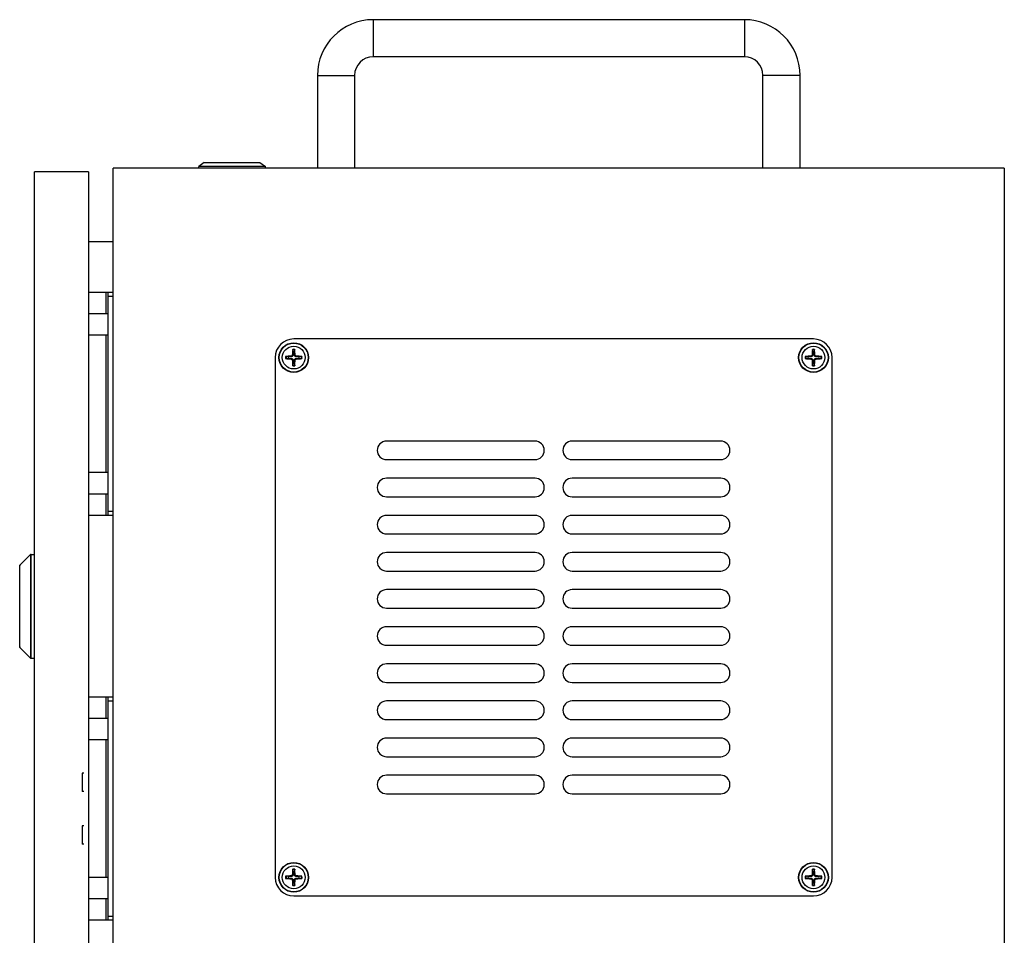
# Model space of a CAD drawing. Header units: millimetres. Extents: x 0 to 2970, y 0 to 2100.
# Tile 33 of 55: x 1248 to 1513, y 999 to 1245. Entities that reach past the tile are written whole.
import ezdxf

# ---------------------------------------------------------------- set-up
doc = ezdxf.new("R2010")
doc.units = ezdxf.units.MM
doc.header["$LTSCALE"] = 0.2

# ---------------------------------------------------------------- blocks, each defined once
blk = doc.blocks.new('A$C3c28663e')
for p, q in [((-170, 40), (-170, 30)), ((-70, 40), (-170, 40)), ((-70, 40), (-70, 30)), ((-70, 30), (-170, 30)), ((-185, 25), (-175, 25)), ((-185, 25), (-185, 0)), ((-175, 25), (-175, 0)), ((-55, 25), (-65, 25)), ((-65, 0), (-65, 25)), ((-55, 0), (-55, 25)), ((0, 0), (-240, 0)), ((-240, -236), (-240, 0)), ((-215.5, 1.5), (-217, 0.5)), ((-199, 0.5), (-217, 0.5)), ((-217, 0), (-217, 0.5)), ((-215.5, 1.5), (-200.5, 1.5)), ((-200.5, 1.5), (-199, 0.5)), ((-199, 0), (-199, 0.5)), ((0, 0), (0, -236)), ((-261.21, -235), (-261.21, -1)), ((-246.71, -1), (-261.21, -1)), ((-246.71, -1), (-246.71, -235)), ((-240, -19.8), (-246.71, -19.8)), ((-240, -33.5), (-246.71, -33.5)), ((-242, -33.5), (-242, -39.2)), ((-241.5, -33.5), (-241.5, -93.5)), ((-241.5, -34.5), (-240, -34.5)), ((-241.52, -39.2), (-246.71, -39.2)), ((-241.52, -45), (-246.71, -45)), ((-242, -45), (-242, -82)), ((-51.4, -46), (-191.4, -46)), ((-191.79, -50.3), (-191.62, -50.31)), ((-191.68, -48.95), (-191.61, -49.51)), ((-191.19, -49.51), (-191.12, -48.95)), ((-191.01, -50.3), (-191.18, -50.31)), ((-51.79, -50.3), (-51.62, -50.31)), ((-51.68, -48.95), (-51.61, -49.51)), ((-51.19, -49.51), (-51.12, -48.95)), ((-51.01, -50.3), (-51.18, -50.31)), ((-196.4, -51), (-196.4, -191)), ((-192.89, -50.79), (-193.45, -50.72)), ((-193.45, -51.28), (-192.89, -51.21)), ((-192.1, -50.61), (-192.09, -50.78)), ((-192.1, -51.39), (-192.09, -51.22)), ((-191.79, -51.7), (-191.62, -51.69)), ((-191.61, -52.49), (-191.68, -53.05)), ((-191.12, -53.05), (-191.19, -52.49)), ((-191.01, -51.7), (-191.18, -51.69)), ((-190.7, -50.61), (-190.71, -50.78)), ((-190.7, -51.39), (-190.71, -51.22)), ((-189.35, -50.72), (-189.91, -50.79)), ((-189.91, -51.21), (-189.35, -51.28)), ((-52.89, -50.79), (-53.45, -50.72)), ((-53.45, -51.28), (-52.89, -51.21)), ((-52.1, -50.61), (-52.09, -50.78)), ((-52.1, -51.39), (-52.09, -51.22)), ((-51.79, -51.7), (-51.62, -51.69)), ((-51.61, -52.49), (-51.68, -53.05)), ((-51.12, -53.05), (-51.19, -52.49)), ((-51.01, -51.7), (-51.18, -51.69)), ((-50.7, -50.61), (-50.71, -50.78)), ((-50.7, -51.39), (-50.71, -51.22)), ((-49.35, -50.72), (-49.91, -50.79)), ((-49.91, -51.21), (-49.35, -51.28)), ((-46.4, -191), (-46.4, -51)), ((-126.4, -73.5), (-166.4, -73.5)), ((-76.4, -73.5), (-116.4, -73.5)), ((-166.4, -78.5), (-126.4, -78.5)), ((-116.4, -78.5), (-76.4, -78.5)), ((-241.52, -82), (-246.71, -82)), ((-126.4, -83.5), (-166.4, -83.5)), ((-76.4, -83.5), (-116.4, -83.5)), ((-241.52, -87.8), (-246.71, -87.8)), ((-242, -87.8), (-242, -93.5)), ((-166.4, -88.5), (-126.4, -88.5)), ((-116.4, -88.5), (-76.4, -88.5)), ((-240, -92.5), (-241.5, -92.5)), ((-240, -93.5), (-246.71, -93.5)), ((-126.4, -93.5), (-166.4, -93.5)), ((-76.4, -93.5), (-116.4, -93.5)), ((-166.4, -98.5), (-126.4, -98.5)), ((-116.4, -98.5), (-76.4, -98.5)), ((-265.16, -106.94), (-262.27, -104.06)), ((-262.27, -104.06), (-262.27, -131.94)), ((-262.13, -132), (-262.13, -104)), ((-262.13, -104), (-261.21, -104)), ((-126.4, -103.5), (-166.4, -103.5)), ((-76.4, -103.5), (-116.4, -103.5)), ((-265.21, -128.92), (-265.21, -107.08)), ((-265.16, -129.06), (-265.16, -106.94)), ((-166.4, -108.5), (-126.4, -108.5)), ((-116.4, -108.5), (-76.4, -108.5)), ((-126.4, -113.5), (-166.4, -113.5)), ((-76.4, -113.5), (-116.4, -113.5)), ((-166.4, -118.5), (-126.4, -118.5)), ((-116.4, -118.5), (-76.4, -118.5)), ((-126.4, -123.5), (-166.4, -123.5)), ((-76.4, -123.5), (-116.4, -123.5)), ((-265.16, -129.06), (-262.27, -131.94)), ((-166.4, -128.5), (-126.4, -128.5)), ((-116.4, -128.5), (-76.4, -128.5)), ((-262.13, -132), (-261.21, -132)), ((-126.4, -133.5), (-166.4, -133.5)), ((-76.4, -133.5), (-116.4, -133.5)), ((-166.4, -138.5), (-126.4, -138.5)), ((-116.4, -138.5), (-76.4, -138.5)), ((-240, -142.5), (-246.71, -142.5)), ((-242, -142.5), (-242, -148.2)), ((-241.5, -142.5), (-241.5, -202.5)), ((-241.5, -143.5), (-240, -143.5)), ((-126.4, -143.5), (-166.4, -143.5)), ((-76.4, -143.5), (-116.4, -143.5)), ((-241.52, -148.2), (-246.71, -148.2)), ((-166.4, -148.5), (-126.4, -148.5)), ((-116.4, -148.5), (-76.4, -148.5)), ((-126.4, -153.5), (-166.4, -153.5)), ((-76.4, -153.5), (-116.4, -153.5)), ((-241.52, -154), (-246.71, -154)), ((-242, -154), (-242, -191)), ((-166.4, -158.5), (-126.4, -158.5)), ((-116.4, -158.5), (-76.4, -158.5)), ((-248.41, -162.9), (-248.41, -167.9)), ((-247.94, -162.9), (-248.41, -162.9)), ((-126.4, -163.5), (-166.4, -163.5)), ((-76.4, -163.5), (-116.4, -163.5)), ((-247.94, -167.9), (-248.41, -167.9)), ((-166.4, -168.5), (-126.4, -168.5)), ((-116.4, -168.5), (-76.4, -168.5)), ((-248.41, -177.1), (-248.41, -182.1)), ((-247.94, -177.1), (-248.41, -177.1)), ((-247.94, -182.1), (-248.41, -182.1)), ((-192.89, -190.79), (-193.45, -190.72)), ((-192.1, -190.61), (-192.09, -190.78)), ((-191.79, -190.3), (-191.62, -190.31)), ((-191.68, -188.95), (-191.61, -189.51)), ((-191.19, -189.51), (-191.12, -188.95)), ((-191.01, -190.3), (-191.18, -190.31)), ((-190.7, -190.61), (-190.71, -190.78)), ((-189.35, -190.72), (-189.91, -190.79)), ((-52.89, -190.79), (-53.45, -190.72)), ((-52.1, -190.61), (-52.09, -190.78)), ((-51.79, -190.3), (-51.62, -190.31)), ((-51.68, -188.95), (-51.61, -189.51)), ((-51.19, -189.51), (-51.12, -188.95)), ((-51.01, -190.3), (-51.18, -190.31)), ((-50.7, -190.61), (-50.71, -190.78)), ((-49.35, -190.72), (-49.91, -190.79)), ((-241.52, -191), (-246.71, -191)), ((-193.45, -191.28), (-192.89, -191.21)), ((-192.1, -191.39), (-192.09, -191.22)), ((-191.79, -191.7), (-191.62, -191.69)), ((-191.61, -192.49), (-191.68, -193.05)), ((-191.12, -193.05), (-191.19, -192.49)), ((-191.01, -191.7), (-191.18, -191.69)), ((-190.7, -191.39), (-190.71, -191.22)), ((-189.91, -191.21), (-189.35, -191.28)), ((-53.45, -191.28), (-52.89, -191.21)), ((-52.1, -191.39), (-52.09, -191.22)), ((-51.79, -191.7), (-51.62, -191.69)), ((-51.61, -192.49), (-51.68, -193.05)), ((-51.12, -193.05), (-51.19, -192.49)), ((-51.01, -191.7), (-51.18, -191.69)), ((-50.7, -191.39), (-50.71, -191.22)), ((-49.91, -191.21), (-49.35, -191.28)), ((-191.4, -196), (-51.4, -196)), ((-241.52, -196.8), (-246.71, -196.8)), ((-242, -196.8), (-242, -202.5)), ((-240, -201.5), (-241.5, -201.5)), ((-240, -202.5), (-246.71, -202.5))]:
    blk.add_line(p, q)
for centre, radius in [((-191.4, -51), 4), ((-191.4, -51), 3.91), ((-51.4, -51), 4), ((-51.4, -51), 3.91), ((-191.4, -51), 3.07), ((-51.4, -51), 3.07), ((-191.4, -191), 4), ((-191.4, -191), 3.91), ((-191.4, -191), 3.07), ((-51.4, -191), 4), ((-51.4, -191), 3.91), ((-51.4, -191), 3.07)]:
    blk.add_circle(centre, radius)
for centre, radius, start, end in [((-170, 25), 15, 90, 180), ((-70, 25), 15, 0, 90), ((-170, 25), 5, 90, 180), ((-70, 25), 5, 0, 90), ((-191.4, -51), 5, 90, 180), ((-51.4, -51), 5, 0, 90), ((-191.4, -51), 2.23, 82.7634, 97.2366), ((-191.4, -51), 2.07, 82.1491, 97.8509), ((-191.4, -51), 1.5, 81.8897, 98.1103), ((-51.4, -51), 2.23, 82.7634, 97.2366), ((-51.4, -51), 2.07, 82.1491, 97.8509), ((-51.4, -51), 1.5, 81.8897, 98.1103), ((-191.4, -51), 2.23, 172.7634, 187.2366), ((-191.4, -51), 2.07, 172.1491, 187.8509), ((-191.4, -51), 1.5, 171.8897, 188.1103), ((-191.4, -51), 1.5, 261.8897, 278.1103), ((-191.4, -51), 1.5, 351.8897, 8.1103), ((-191.4, -51), 2.07, 352.1491, 7.8509), ((-191.4, -51), 2.23, 352.7634, 7.2366), ((-51.4, -51), 2.23, 172.7634, 187.2366), ((-51.4, -51), 2.07, 172.1491, 187.8509), ((-51.4, -51), 1.5, 171.8897, 188.1103), ((-51.4, -51), 1.5, 261.8897, 278.1103), ((-51.4, -51), 1.5, 351.8897, 8.1103), ((-51.4, -51), 2.07, 352.1491, 7.8509), ((-51.4, -51), 2.23, 352.7634, 7.2366), ((-191.4, -51), 2.07, 262.1491, 277.8509), ((-191.4, -51), 2.23, 262.7634, 277.2366), ((-51.4, -51), 2.07, 262.1491, 277.8509), ((-51.4, -51), 2.23, 262.7634, 277.2366), ((-166.4, -76), 2.5, 90, 270), ((-126.4, -76), 2.5, 270, 90), ((-116.4, -76), 2.5, 90, 270), ((-76.4, -76), 2.5, 270, 90), ((-166.4, -86), 2.5, 90, 270), ((-126.4, -86), 2.5, 270, 90), ((-116.4, -86), 2.5, 90, 270), ((-76.4, -86), 2.5, 270, 90), ((-166.4, -96), 2.5, 90, 270), ((-126.4, -96), 2.5, 270, 90), ((-116.4, -96), 2.5, 90, 270), ((-76.4, -96), 2.5, 270, 90), ((-262.13, -104.2), 0.2, 90, 135), ((-166.4, -106), 2.5, 90, 270), ((-126.4, -106), 2.5, 270, 90), ((-116.4, -106), 2.5, 90, 270), ((-76.4, -106), 2.5, 270, 90), ((-265.01, -107.08), 0.2, 135, 180), ((-166.4, -116), 2.5, 90, 270), ((-126.4, -116), 2.5, 270, 90), ((-116.4, -116), 2.5, 90, 270), ((-76.4, -116), 2.5, 270, 90), ((-166.4, -126), 2.5, 90, 270), ((-126.4, -126), 2.5, 270, 90), ((-116.4, -126), 2.5, 90, 270), ((-76.4, -126), 2.5, 270, 90), ((-265.01, -128.92), 0.2, 180, 225), ((-262.13, -131.8), 0.2, 225, 270), ((-166.4, -136), 2.5, 90, 270), ((-126.4, -136), 2.5, 270, 90), ((-116.4, -136), 2.5, 90, 270), ((-76.4, -136), 2.5, 270, 90), ((-166.4, -146), 2.5, 90, 270), ((-126.4, -146), 2.5, 270, 90), ((-116.4, -146), 2.5, 90, 270), ((-76.4, -146), 2.5, 270, 90), ((-166.4, -156), 2.5, 90, 270), ((-126.4, -156), 2.5, 270, 90), ((-116.4, -156), 2.5, 90, 270), ((-76.4, -156), 2.5, 270, 90), ((-166.4, -166), 2.5, 90, 270), ((-126.4, -166), 2.5, 270, 90), ((-116.4, -166), 2.5, 90, 270), ((-76.4, -166), 2.5, 270, 90), ((-191.4, -191), 2.23, 172.7634, 187.2366), ((-191.4, -191), 2.07, 172.1491, 187.8509), ((-191.4, -191), 1.5, 171.8897, 188.1103), ((-191.4, -191), 2.23, 82.7634, 97.2366), ((-191.4, -191), 2.07, 82.1491, 97.8509), ((-191.4, -191), 1.5, 81.8897, 98.1103), ((-191.4, -191), 1.5, 351.8897, 8.1103), ((-191.4, -191), 2.07, 352.1491, 7.8509), ((-191.4, -191), 2.23, 352.7634, 7.2366), ((-51.4, -191), 2.23, 172.7634, 187.2366), ((-51.4, -191), 2.07, 172.1491, 187.8509), ((-51.4, -191), 1.5, 171.8897, 188.1103), ((-51.4, -191), 2.23, 82.7634, 97.2366), ((-51.4, -191), 2.07, 82.1491, 97.8509), ((-51.4, -191), 1.5, 81.8897, 98.1103), ((-51.4, -191), 1.5, 351.8897, 8.1103), ((-51.4, -191), 2.07, 352.1491, 7.8509), ((-51.4, -191), 2.23, 352.7634, 7.2366), ((-191.4, -191), 5, 180, 270), ((-191.4, -191), 2.07, 262.1491, 277.8509), ((-191.4, -191), 2.23, 262.7634, 277.2366), ((-191.4, -191), 1.5, 261.8897, 278.1103), ((-51.4, -191), 2.07, 262.1491, 277.8509), ((-51.4, -191), 2.23, 262.7634, 277.2366), ((-51.4, -191), 1.5, 261.8897, 278.1103), ((-51.4, -191), 5, 270, 0)]:
    blk.add_arc(centre, radius, start, end)
for centre, major_axis, start_param, end_param in [((-191.26, -51.01), (-0.33, -6.49), 4.368276, 4.60726), ((-191.54, -51.01), (-0.33, 6.49), 4.817518, 5.056502), ((-51.26, -51.01), (-0.33, -6.49), 4.368276, 4.60726), ((-51.54, -51.01), (-0.33, 6.49), 4.817518, 5.056502), ((-191.39, -51.14), (-6.49, -0.33), 4.817518, 5.056502), ((-191.39, -50.86), (6.49, -0.33), 4.368276, 4.60726), ((-191.26, -50.99), (0.33, -6.49), 4.817518, 5.056502), ((-191.54, -50.99), (0.33, 6.49), 4.368276, 4.60726), ((-191.41, -51.14), (-6.49, 0.33), 4.368276, 4.60726), ((-191.41, -50.86), (6.49, 0.33), 4.817518, 5.056502), ((-51.39, -51.14), (-6.49, -0.33), 4.817518, 5.056502), ((-51.39, -50.86), (6.49, -0.33), 4.368276, 4.60726), ((-51.26, -50.99), (0.33, -6.49), 4.817518, 5.056502), ((-51.54, -50.99), (0.33, 6.49), 4.368276, 4.60726), ((-51.41, -51.14), (-6.49, 0.33), 4.368276, 4.60726), ((-51.41, -50.86), (6.49, 0.33), 4.817518, 5.056502), ((-191.39, -191.14), (-6.49, -0.33), 4.817518, 5.056502), ((-191.26, -191.01), (-0.33, -6.49), 4.368276, 4.60726), ((-191.54, -191.01), (-0.33, 6.49), 4.817518, 5.056502), ((-191.41, -191.14), (-6.49, 0.33), 4.368276, 4.60726), ((-51.39, -191.14), (-6.49, -0.33), 4.817518, 5.056502), ((-51.26, -191.01), (-0.33, -6.49), 4.368276, 4.60726), ((-51.54, -191.01), (-0.33, 6.49), 4.817518, 5.056502), ((-51.41, -191.14), (-6.49, 0.33), 4.368276, 4.60726), ((-191.39, -190.86), (6.49, -0.33), 4.368276, 4.60726), ((-191.26, -190.99), (0.33, -6.49), 4.817518, 5.056502), ((-191.54, -190.99), (0.33, 6.49), 4.368276, 4.60726), ((-191.41, -190.86), (6.49, 0.33), 4.817518, 5.056502), ((-51.39, -190.86), (6.49, -0.33), 4.368276, 4.60726), ((-51.26, -190.99), (0.33, -6.49), 4.817518, 5.056502), ((-51.54, -190.99), (0.33, 6.49), 4.368276, 4.60726), ((-51.41, -190.86), (6.49, 0.33), 4.817518, 5.056502)]:
    blk.add_ellipse(centre, major_axis=major_axis, ratio=0.087156, start_param=start_param, end_param=end_param)
for points, knots in [([(-191.79, -50.3), (-191.79, -50.34), (-191.8, -50.38), (-191.84, -50.46), (-191.87, -50.5), (-191.93, -50.55), (-191.97, -50.58), (-192.04, -50.6), (-192.07, -50.61), (-192.1, -50.61)], [0, 0, 0, 0, 0.01249978, 0.01249978, 0.02499956, 0.02499956, 0.03752367, 0.03752367, 0.04667661, 0.04667661, 0.04667661, 0.04667661]), ([(-191.62, -50.31), (-191.62, -50.35), (-191.62, -50.39), (-191.64, -50.47), (-191.66, -50.51), (-191.7, -50.58), (-191.73, -50.62), (-191.78, -50.67), (-191.82, -50.7), (-191.89, -50.74), (-191.93, -50.76), (-192.01, -50.78), (-192.05, -50.78), (-192.09, -50.78)], [0.22295627, 0.22295627, 0.22295627, 0.22295627, 0.23668795, 0.23668795, 0.24869912, 0.24869912, 0.26071028, 0.26071028, 0.27272145, 0.27272145, 0.28473261, 0.28473261, 0.29846429, 0.29846429, 0.29846429, 0.29846429]), ([(-191.68, -48.95), (-191.68, -48.94), (-191.68, -48.93), (-191.69, -48.91), (-191.69, -48.9), (-191.68, -48.87), (-191.68, -48.85), (-191.68, -48.82), (-191.68, -48.8), (-191.68, -48.79)], [0.0427285, 0.0427285, 0.0427285, 0.0427285, 0.04646968, 0.04646968, 0.0511089, 0.0511089, 0.05581605, 0.05581605, 0.05997866, 0.05997866, 0.05997866, 0.05997866]), ([(-190.71, -50.78), (-190.75, -50.78), (-190.79, -50.78), (-190.87, -50.76), (-190.91, -50.74), (-190.98, -50.7), (-191.02, -50.67), (-191.07, -50.62), (-191.1, -50.58), (-191.14, -50.51), (-191.16, -50.47), (-191.18, -50.39), (-191.18, -50.35), (-191.18, -50.31)], [0.22295627, 0.22295627, 0.22295627, 0.22295627, 0.23668795, 0.23668795, 0.24869912, 0.24869912, 0.26071028, 0.26071028, 0.27272145, 0.27272145, 0.28473261, 0.28473261, 0.29846429, 0.29846429, 0.29846429, 0.29846429]), ([(-191.12, -48.79), (-191.12, -48.8), (-191.12, -48.82), (-191.12, -48.85), (-191.12, -48.87), (-191.11, -48.9), (-191.11, -48.91), (-191.12, -48.93), (-191.12, -48.94), (-191.12, -48.95)], [0.01456007, 0.01456007, 0.01456007, 0.01456007, 0.01872268, 0.01872268, 0.02342983, 0.02342983, 0.02806906, 0.02806906, 0.03181023, 0.03181023, 0.03181023, 0.03181023]), ([(-190.7, -50.61), (-190.74, -50.61), (-190.78, -50.6), (-190.86, -50.56), (-190.9, -50.53), (-190.95, -50.47), (-190.98, -50.43), (-191, -50.36), (-191.01, -50.33), (-191.01, -50.3)], [0, 0, 0, 0, 0.01249978, 0.01249978, 0.02499956, 0.02499956, 0.03752367, 0.03752367, 0.04667661, 0.04667661, 0.04667661, 0.04667661]), ([(-51.79, -50.3), (-51.79, -50.34), (-51.8, -50.38), (-51.84, -50.46), (-51.87, -50.5), (-51.93, -50.55), (-51.97, -50.58), (-52.04, -50.6), (-52.07, -50.61), (-52.1, -50.61)], [0, 0, 0, 0, 0.01249978, 0.01249978, 0.02499956, 0.02499956, 0.03752367, 0.03752367, 0.04667661, 0.04667661, 0.04667661, 0.04667661]), ([(-51.62, -50.31), (-51.62, -50.35), (-51.62, -50.39), (-51.64, -50.47), (-51.66, -50.51), (-51.7, -50.58), (-51.73, -50.62), (-51.78, -50.67), (-51.82, -50.7), (-51.89, -50.74), (-51.93, -50.76), (-52.01, -50.78), (-52.05, -50.78), (-52.09, -50.78)], [0.22295627, 0.22295627, 0.22295627, 0.22295627, 0.23668795, 0.23668795, 0.24869912, 0.24869912, 0.26071028, 0.26071028, 0.27272145, 0.27272145, 0.28473261, 0.28473261, 0.29846429, 0.29846429, 0.29846429, 0.29846429]), ([(-51.68, -48.95), (-51.68, -48.94), (-51.68, -48.93), (-51.69, -48.91), (-51.69, -48.9), (-51.68, -48.87), (-51.68, -48.85), (-51.68, -48.82), (-51.68, -48.8), (-51.68, -48.79)], [0.0427285, 0.0427285, 0.0427285, 0.0427285, 0.04646968, 0.04646968, 0.0511089, 0.0511089, 0.05581605, 0.05581605, 0.05997866, 0.05997866, 0.05997866, 0.05997866]), ([(-50.71, -50.78), (-50.75, -50.78), (-50.79, -50.78), (-50.87, -50.76), (-50.91, -50.74), (-50.98, -50.7), (-51.02, -50.67), (-51.07, -50.62), (-51.1, -50.58), (-51.14, -50.51), (-51.16, -50.47), (-51.18, -50.39), (-51.18, -50.35), (-51.18, -50.31)], [0.22295627, 0.22295627, 0.22295627, 0.22295627, 0.23668795, 0.23668795, 0.24869912, 0.24869912, 0.26071028, 0.26071028, 0.27272145, 0.27272145, 0.28473261, 0.28473261, 0.29846429, 0.29846429, 0.29846429, 0.29846429]), ([(-51.12, -48.79), (-51.12, -48.8), (-51.12, -48.82), (-51.12, -48.85), (-51.12, -48.87), (-51.11, -48.9), (-51.11, -48.91), (-51.12, -48.93), (-51.12, -48.94), (-51.12, -48.95)], [0.01456007, 0.01456007, 0.01456007, 0.01456007, 0.01872268, 0.01872268, 0.02342983, 0.02342983, 0.02806906, 0.02806906, 0.03181023, 0.03181023, 0.03181023, 0.03181023]), ([(-50.7, -50.61), (-50.74, -50.61), (-50.78, -50.6), (-50.86, -50.56), (-50.9, -50.53), (-50.95, -50.47), (-50.98, -50.43), (-51, -50.36), (-51.01, -50.33), (-51.01, -50.3)], [0, 0, 0, 0, 0.01249978, 0.01249978, 0.02499956, 0.02499956, 0.03752367, 0.03752367, 0.04667661, 0.04667661, 0.04667661, 0.04667661]), ([(-193.61, -50.72), (-193.6, -50.72), (-193.58, -50.72), (-193.55, -50.72), (-193.53, -50.72), (-193.5, -50.71), (-193.49, -50.71), (-193.47, -50.72), (-193.46, -50.72), (-193.45, -50.72)], [0.01456007, 0.01456007, 0.01456007, 0.01456007, 0.01872268, 0.01872268, 0.02342983, 0.02342983, 0.02806906, 0.02806906, 0.03181023, 0.03181023, 0.03181023, 0.03181023]), ([(-193.45, -51.28), (-193.46, -51.28), (-193.47, -51.28), (-193.49, -51.29), (-193.5, -51.29), (-193.53, -51.28), (-193.55, -51.28), (-193.58, -51.28), (-193.6, -51.28), (-193.61, -51.28)], [0.0427285, 0.0427285, 0.0427285, 0.0427285, 0.04646968, 0.04646968, 0.0511089, 0.0511089, 0.05581605, 0.05581605, 0.05997866, 0.05997866, 0.05997866, 0.05997866]), ([(-192.1, -51.39), (-192.06, -51.39), (-192.02, -51.4), (-191.94, -51.44), (-191.9, -51.47), (-191.85, -51.53), (-191.82, -51.57), (-191.8, -51.64), (-191.79, -51.67), (-191.79, -51.7)], [0, 0, 0, 0, 0.01249978, 0.01249978, 0.02499956, 0.02499956, 0.03752367, 0.03752367, 0.04667661, 0.04667661, 0.04667661, 0.04667661]), ([(-192.09, -51.22), (-192.05, -51.22), (-192.01, -51.22), (-191.93, -51.24), (-191.89, -51.26), (-191.82, -51.3), (-191.78, -51.33), (-191.73, -51.38), (-191.7, -51.42), (-191.66, -51.49), (-191.64, -51.53), (-191.62, -51.61), (-191.62, -51.65), (-191.62, -51.69)], [0.22295627, 0.22295627, 0.22295627, 0.22295627, 0.23668795, 0.23668795, 0.24869912, 0.24869912, 0.26071028, 0.26071028, 0.27272145, 0.27272145, 0.28473261, 0.28473261, 0.29846429, 0.29846429, 0.29846429, 0.29846429]), ([(-191.18, -51.69), (-191.18, -51.65), (-191.18, -51.61), (-191.16, -51.53), (-191.14, -51.49), (-191.1, -51.42), (-191.07, -51.38), (-191.02, -51.33), (-190.98, -51.3), (-190.91, -51.26), (-190.87, -51.24), (-190.79, -51.22), (-190.75, -51.22), (-190.71, -51.22)], [0.22295627, 0.22295627, 0.22295627, 0.22295627, 0.23668795, 0.23668795, 0.24869912, 0.24869912, 0.26071028, 0.26071028, 0.27272145, 0.27272145, 0.28473261, 0.28473261, 0.29846429, 0.29846429, 0.29846429, 0.29846429]), ([(-191.01, -51.7), (-191.01, -51.66), (-191, -51.62), (-190.96, -51.54), (-190.93, -51.5), (-190.87, -51.45), (-190.83, -51.42), (-190.76, -51.4), (-190.73, -51.39), (-190.7, -51.39)], [0, 0, 0, 0, 0.01249978, 0.01249978, 0.02499956, 0.02499956, 0.03752367, 0.03752367, 0.04667661, 0.04667661, 0.04667661, 0.04667661]), ([(-189.35, -50.72), (-189.34, -50.72), (-189.33, -50.72), (-189.31, -50.71), (-189.3, -50.71), (-189.27, -50.72), (-189.25, -50.72), (-189.22, -50.72), (-189.2, -50.72), (-189.19, -50.72)], [0.0427285, 0.0427285, 0.0427285, 0.0427285, 0.04646968, 0.04646968, 0.0511089, 0.0511089, 0.05581605, 0.05581605, 0.05997866, 0.05997866, 0.05997866, 0.05997866]), ([(-189.19, -51.28), (-189.2, -51.28), (-189.22, -51.28), (-189.25, -51.28), (-189.27, -51.28), (-189.3, -51.29), (-189.31, -51.29), (-189.33, -51.28), (-189.34, -51.28), (-189.35, -51.28)], [0.01456007, 0.01456007, 0.01456007, 0.01456007, 0.01872268, 0.01872268, 0.02342983, 0.02342983, 0.02806906, 0.02806906, 0.03181023, 0.03181023, 0.03181023, 0.03181023]), ([(-53.61, -50.72), (-53.6, -50.72), (-53.58, -50.72), (-53.55, -50.72), (-53.53, -50.72), (-53.5, -50.71), (-53.49, -50.71), (-53.47, -50.72), (-53.46, -50.72), (-53.45, -50.72)], [0.01456007, 0.01456007, 0.01456007, 0.01456007, 0.01872268, 0.01872268, 0.02342983, 0.02342983, 0.02806906, 0.02806906, 0.03181023, 0.03181023, 0.03181023, 0.03181023]), ([(-53.45, -51.28), (-53.46, -51.28), (-53.47, -51.28), (-53.49, -51.29), (-53.5, -51.29), (-53.53, -51.28), (-53.55, -51.28), (-53.58, -51.28), (-53.6, -51.28), (-53.61, -51.28)], [0.0427285, 0.0427285, 0.0427285, 0.0427285, 0.04646968, 0.04646968, 0.0511089, 0.0511089, 0.05581605, 0.05581605, 0.05997866, 0.05997866, 0.05997866, 0.05997866]), ([(-52.1, -51.39), (-52.06, -51.39), (-52.02, -51.4), (-51.94, -51.44), (-51.9, -51.47), (-51.85, -51.53), (-51.82, -51.57), (-51.8, -51.64), (-51.79, -51.67), (-51.79, -51.7)], [0, 0, 0, 0, 0.01249978, 0.01249978, 0.02499956, 0.02499956, 0.03752367, 0.03752367, 0.04667661, 0.04667661, 0.04667661, 0.04667661]), ([(-52.09, -51.22), (-52.05, -51.22), (-52.01, -51.22), (-51.93, -51.24), (-51.89, -51.26), (-51.82, -51.3), (-51.78, -51.33), (-51.73, -51.38), (-51.7, -51.42), (-51.66, -51.49), (-51.64, -51.53), (-51.62, -51.61), (-51.62, -51.65), (-51.62, -51.69)], [0.22295627, 0.22295627, 0.22295627, 0.22295627, 0.23668795, 0.23668795, 0.24869912, 0.24869912, 0.26071028, 0.26071028, 0.27272145, 0.27272145, 0.28473261, 0.28473261, 0.29846429, 0.29846429, 0.29846429, 0.29846429]), ([(-51.18, -51.69), (-51.18, -51.65), (-51.18, -51.61), (-51.16, -51.53), (-51.14, -51.49), (-51.1, -51.42), (-51.07, -51.38), (-51.02, -51.33), (-50.98, -51.3), (-50.91, -51.26), (-50.87, -51.24), (-50.79, -51.22), (-50.75, -51.22), (-50.71, -51.22)], [0.22295627, 0.22295627, 0.22295627, 0.22295627, 0.23668795, 0.23668795, 0.24869912, 0.24869912, 0.26071028, 0.26071028, 0.27272145, 0.27272145, 0.28473261, 0.28473261, 0.29846429, 0.29846429, 0.29846429, 0.29846429]), ([(-51.01, -51.7), (-51.01, -51.66), (-51, -51.62), (-50.96, -51.54), (-50.93, -51.5), (-50.87, -51.45), (-50.83, -51.42), (-50.76, -51.4), (-50.73, -51.39), (-50.7, -51.39)], [0, 0, 0, 0, 0.01249978, 0.01249978, 0.02499956, 0.02499956, 0.03752367, 0.03752367, 0.04667661, 0.04667661, 0.04667661, 0.04667661]), ([(-49.35, -50.72), (-49.34, -50.72), (-49.33, -50.72), (-49.31, -50.71), (-49.3, -50.71), (-49.27, -50.72), (-49.25, -50.72), (-49.22, -50.72), (-49.2, -50.72), (-49.19, -50.72)], [0.0427285, 0.0427285, 0.0427285, 0.0427285, 0.04646968, 0.04646968, 0.0511089, 0.0511089, 0.05581605, 0.05581605, 0.05997866, 0.05997866, 0.05997866, 0.05997866]), ([(-49.19, -51.28), (-49.2, -51.28), (-49.22, -51.28), (-49.25, -51.28), (-49.27, -51.28), (-49.3, -51.29), (-49.31, -51.29), (-49.33, -51.28), (-49.34, -51.28), (-49.35, -51.28)], [0.01456007, 0.01456007, 0.01456007, 0.01456007, 0.01872268, 0.01872268, 0.02342983, 0.02342983, 0.02806906, 0.02806906, 0.03181023, 0.03181023, 0.03181023, 0.03181023]), ([(-191.68, -53.21), (-191.68, -53.2), (-191.68, -53.18), (-191.68, -53.15), (-191.68, -53.13), (-191.69, -53.1), (-191.69, -53.09), (-191.68, -53.07), (-191.68, -53.06), (-191.68, -53.05)], [0.01456007, 0.01456007, 0.01456007, 0.01456007, 0.01872268, 0.01872268, 0.02342983, 0.02342983, 0.02806906, 0.02806906, 0.03181023, 0.03181023, 0.03181023, 0.03181023]), ([(-191.12, -53.05), (-191.12, -53.06), (-191.12, -53.07), (-191.11, -53.09), (-191.11, -53.1), (-191.12, -53.13), (-191.12, -53.15), (-191.12, -53.18), (-191.12, -53.2), (-191.12, -53.21)], [0.0427285, 0.0427285, 0.0427285, 0.0427285, 0.04646968, 0.04646968, 0.0511089, 0.0511089, 0.05581605, 0.05581605, 0.05997866, 0.05997866, 0.05997866, 0.05997866]), ([(-51.68, -53.21), (-51.68, -53.2), (-51.68, -53.18), (-51.68, -53.15), (-51.68, -53.13), (-51.69, -53.1), (-51.69, -53.09), (-51.68, -53.07), (-51.68, -53.06), (-51.68, -53.05)], [0.01456007, 0.01456007, 0.01456007, 0.01456007, 0.01872268, 0.01872268, 0.02342983, 0.02342983, 0.02806906, 0.02806906, 0.03181023, 0.03181023, 0.03181023, 0.03181023]), ([(-51.12, -53.05), (-51.12, -53.06), (-51.12, -53.07), (-51.11, -53.09), (-51.11, -53.1), (-51.12, -53.13), (-51.12, -53.15), (-51.12, -53.18), (-51.12, -53.2), (-51.12, -53.21)], [0.0427285, 0.0427285, 0.0427285, 0.0427285, 0.04646968, 0.04646968, 0.0511089, 0.0511089, 0.05581605, 0.05581605, 0.05997866, 0.05997866, 0.05997866, 0.05997866]), ([(-193.61, -190.72), (-193.6, -190.72), (-193.58, -190.72), (-193.55, -190.72), (-193.53, -190.72), (-193.5, -190.71), (-193.49, -190.71), (-193.47, -190.72), (-193.46, -190.72), (-193.45, -190.72)], [0.01456007, 0.01456007, 0.01456007, 0.01456007, 0.01872268, 0.01872268, 0.02342983, 0.02342983, 0.02806906, 0.02806906, 0.03181023, 0.03181023, 0.03181023, 0.03181023]), ([(-191.79, -190.3), (-191.79, -190.34), (-191.8, -190.38), (-191.84, -190.46), (-191.87, -190.5), (-191.93, -190.55), (-191.97, -190.58), (-192.04, -190.6), (-192.07, -190.61), (-192.1, -190.61)], [0, 0, 0, 0, 0.01249978, 0.01249978, 0.02499956, 0.02499956, 0.03752367, 0.03752367, 0.04667661, 0.04667661, 0.04667661, 0.04667661]), ([(-191.62, -190.31), (-191.62, -190.35), (-191.62, -190.39), (-191.64, -190.47), (-191.66, -190.51), (-191.7, -190.58), (-191.73, -190.62), (-191.78, -190.67), (-191.82, -190.7), (-191.89, -190.74), (-191.93, -190.76), (-192.01, -190.78), (-192.05, -190.78), (-192.09, -190.78)], [0.22295627, 0.22295627, 0.22295627, 0.22295627, 0.23668795, 0.23668795, 0.24869912, 0.24869912, 0.26071028, 0.26071028, 0.27272145, 0.27272145, 0.28473261, 0.28473261, 0.29846429, 0.29846429, 0.29846429, 0.29846429]), ([(-191.68, -188.95), (-191.68, -188.94), (-191.68, -188.93), (-191.69, -188.91), (-191.69, -188.9), (-191.68, -188.87), (-191.68, -188.85), (-191.68, -188.82), (-191.68, -188.8), (-191.68, -188.79)], [0.0427285, 0.0427285, 0.0427285, 0.0427285, 0.04646968, 0.04646968, 0.0511089, 0.0511089, 0.05581605, 0.05581605, 0.05997866, 0.05997866, 0.05997866, 0.05997866]), ([(-190.71, -190.78), (-190.75, -190.78), (-190.79, -190.78), (-190.87, -190.76), (-190.91, -190.74), (-190.98, -190.7), (-191.02, -190.67), (-191.07, -190.62), (-191.1, -190.58), (-191.14, -190.51), (-191.16, -190.47), (-191.18, -190.39), (-191.18, -190.35), (-191.18, -190.31)], [0.22295627, 0.22295627, 0.22295627, 0.22295627, 0.23668795, 0.23668795, 0.24869912, 0.24869912, 0.26071028, 0.26071028, 0.27272145, 0.27272145, 0.28473261, 0.28473261, 0.29846429, 0.29846429, 0.29846429, 0.29846429]), ([(-191.12, -188.79), (-191.12, -188.8), (-191.12, -188.82), (-191.12, -188.85), (-191.12, -188.87), (-191.11, -188.9), (-191.11, -188.91), (-191.12, -188.93), (-191.12, -188.94), (-191.12, -188.95)], [0.01456007, 0.01456007, 0.01456007, 0.01456007, 0.01872268, 0.01872268, 0.02342983, 0.02342983, 0.02806906, 0.02806906, 0.03181023, 0.03181023, 0.03181023, 0.03181023]), ([(-190.7, -190.61), (-190.74, -190.61), (-190.78, -190.6), (-190.86, -190.56), (-190.9, -190.53), (-190.95, -190.47), (-190.98, -190.43), (-191, -190.36), (-191.01, -190.33), (-191.01, -190.3)], [0, 0, 0, 0, 0.01249978, 0.01249978, 0.02499956, 0.02499956, 0.03752367, 0.03752367, 0.04667661, 0.04667661, 0.04667661, 0.04667661]), ([(-189.35, -190.72), (-189.34, -190.72), (-189.33, -190.72), (-189.31, -190.71), (-189.3, -190.71), (-189.27, -190.72), (-189.25, -190.72), (-189.22, -190.72), (-189.2, -190.72), (-189.19, -190.72)], [0.0427285, 0.0427285, 0.0427285, 0.0427285, 0.04646968, 0.04646968, 0.0511089, 0.0511089, 0.05581605, 0.05581605, 0.05997866, 0.05997866, 0.05997866, 0.05997866]), ([(-53.61, -190.72), (-53.6, -190.72), (-53.58, -190.72), (-53.55, -190.72), (-53.53, -190.72), (-53.5, -190.71), (-53.49, -190.71), (-53.47, -190.72), (-53.46, -190.72), (-53.45, -190.72)], [0.01456007, 0.01456007, 0.01456007, 0.01456007, 0.01872268, 0.01872268, 0.02342983, 0.02342983, 0.02806906, 0.02806906, 0.03181023, 0.03181023, 0.03181023, 0.03181023]), ([(-51.79, -190.3), (-51.79, -190.34), (-51.8, -190.38), (-51.84, -190.46), (-51.87, -190.5), (-51.93, -190.55), (-51.97, -190.58), (-52.04, -190.6), (-52.07, -190.61), (-52.1, -190.61)], [0, 0, 0, 0, 0.01249978, 0.01249978, 0.02499956, 0.02499956, 0.03752367, 0.03752367, 0.04667661, 0.04667661, 0.04667661, 0.04667661]), ([(-51.62, -190.31), (-51.62, -190.35), (-51.62, -190.39), (-51.64, -190.47), (-51.66, -190.51), (-51.7, -190.58), (-51.73, -190.62), (-51.78, -190.67), (-51.82, -190.7), (-51.89, -190.74), (-51.93, -190.76), (-52.01, -190.78), (-52.05, -190.78), (-52.09, -190.78)], [0.22295627, 0.22295627, 0.22295627, 0.22295627, 0.23668795, 0.23668795, 0.24869912, 0.24869912, 0.26071028, 0.26071028, 0.27272145, 0.27272145, 0.28473261, 0.28473261, 0.29846429, 0.29846429, 0.29846429, 0.29846429]), ([(-51.68, -188.95), (-51.68, -188.94), (-51.68, -188.93), (-51.69, -188.91), (-51.69, -188.9), (-51.68, -188.87), (-51.68, -188.85), (-51.68, -188.82), (-51.68, -188.8), (-51.68, -188.79)], [0.0427285, 0.0427285, 0.0427285, 0.0427285, 0.04646968, 0.04646968, 0.0511089, 0.0511089, 0.05581605, 0.05581605, 0.05997866, 0.05997866, 0.05997866, 0.05997866]), ([(-50.71, -190.78), (-50.75, -190.78), (-50.79, -190.78), (-50.87, -190.76), (-50.91, -190.74), (-50.98, -190.7), (-51.02, -190.67), (-51.07, -190.62), (-51.1, -190.58), (-51.14, -190.51), (-51.16, -190.47), (-51.18, -190.39), (-51.18, -190.35), (-51.18, -190.31)], [0.22295627, 0.22295627, 0.22295627, 0.22295627, 0.23668795, 0.23668795, 0.24869912, 0.24869912, 0.26071028, 0.26071028, 0.27272145, 0.27272145, 0.28473261, 0.28473261, 0.29846429, 0.29846429, 0.29846429, 0.29846429]), ([(-51.12, -188.79), (-51.12, -188.8), (-51.12, -188.82), (-51.12, -188.85), (-51.12, -188.87), (-51.11, -188.9), (-51.11, -188.91), (-51.12, -188.93), (-51.12, -188.94), (-51.12, -188.95)], [0.01456007, 0.01456007, 0.01456007, 0.01456007, 0.01872268, 0.01872268, 0.02342983, 0.02342983, 0.02806906, 0.02806906, 0.03181023, 0.03181023, 0.03181023, 0.03181023]), ([(-50.7, -190.61), (-50.74, -190.61), (-50.78, -190.6), (-50.86, -190.56), (-50.9, -190.53), (-50.95, -190.47), (-50.98, -190.43), (-51, -190.36), (-51.01, -190.33), (-51.01, -190.3)], [0, 0, 0, 0, 0.01249978, 0.01249978, 0.02499956, 0.02499956, 0.03752367, 0.03752367, 0.04667661, 0.04667661, 0.04667661, 0.04667661]), ([(-49.35, -190.72), (-49.34, -190.72), (-49.33, -190.72), (-49.31, -190.71), (-49.3, -190.71), (-49.27, -190.72), (-49.25, -190.72), (-49.22, -190.72), (-49.2, -190.72), (-49.19, -190.72)], [0.0427285, 0.0427285, 0.0427285, 0.0427285, 0.04646968, 0.04646968, 0.0511089, 0.0511089, 0.05581605, 0.05581605, 0.05997866, 0.05997866, 0.05997866, 0.05997866]), ([(-193.45, -191.28), (-193.46, -191.28), (-193.47, -191.28), (-193.49, -191.29), (-193.5, -191.29), (-193.53, -191.28), (-193.55, -191.28), (-193.58, -191.28), (-193.6, -191.28), (-193.61, -191.28)], [0.0427285, 0.0427285, 0.0427285, 0.0427285, 0.04646968, 0.04646968, 0.0511089, 0.0511089, 0.05581605, 0.05581605, 0.05997866, 0.05997866, 0.05997866, 0.05997866]), ([(-192.1, -191.39), (-192.06, -191.39), (-192.02, -191.4), (-191.94, -191.44), (-191.9, -191.47), (-191.85, -191.53), (-191.82, -191.57), (-191.8, -191.64), (-191.79, -191.67), (-191.79, -191.7)], [0, 0, 0, 0, 0.01249978, 0.01249978, 0.02499956, 0.02499956, 0.03752367, 0.03752367, 0.04667661, 0.04667661, 0.04667661, 0.04667661]), ([(-192.09, -191.22), (-192.05, -191.22), (-192.01, -191.22), (-191.93, -191.24), (-191.89, -191.26), (-191.82, -191.3), (-191.78, -191.33), (-191.73, -191.38), (-191.7, -191.42), (-191.66, -191.49), (-191.64, -191.53), (-191.62, -191.61), (-191.62, -191.65), (-191.62, -191.69)], [0.22295627, 0.22295627, 0.22295627, 0.22295627, 0.23668795, 0.23668795, 0.24869912, 0.24869912, 0.26071028, 0.26071028, 0.27272145, 0.27272145, 0.28473261, 0.28473261, 0.29846429, 0.29846429, 0.29846429, 0.29846429]), ([(-191.68, -193.21), (-191.68, -193.2), (-191.68, -193.18), (-191.68, -193.15), (-191.68, -193.13), (-191.69, -193.1), (-191.69, -193.09), (-191.68, -193.07), (-191.68, -193.06), (-191.68, -193.05)], [0.01456007, 0.01456007, 0.01456007, 0.01456007, 0.01872268, 0.01872268, 0.02342983, 0.02342983, 0.02806906, 0.02806906, 0.03181023, 0.03181023, 0.03181023, 0.03181023]), ([(-191.18, -191.69), (-191.18, -191.65), (-191.18, -191.61), (-191.16, -191.53), (-191.14, -191.49), (-191.1, -191.42), (-191.07, -191.38), (-191.02, -191.33), (-190.98, -191.3), (-190.91, -191.26), (-190.87, -191.24), (-190.79, -191.22), (-190.75, -191.22), (-190.71, -191.22)], [0.22295627, 0.22295627, 0.22295627, 0.22295627, 0.23668795, 0.23668795, 0.24869912, 0.24869912, 0.26071028, 0.26071028, 0.27272145, 0.27272145, 0.28473261, 0.28473261, 0.29846429, 0.29846429, 0.29846429, 0.29846429]), ([(-191.12, -193.05), (-191.12, -193.06), (-191.12, -193.07), (-191.11, -193.09), (-191.11, -193.1), (-191.12, -193.13), (-191.12, -193.15), (-191.12, -193.18), (-191.12, -193.2), (-191.12, -193.21)], [0.0427285, 0.0427285, 0.0427285, 0.0427285, 0.04646968, 0.04646968, 0.0511089, 0.0511089, 0.05581605, 0.05581605, 0.05997866, 0.05997866, 0.05997866, 0.05997866]), ([(-191.01, -191.7), (-191.01, -191.66), (-191, -191.62), (-190.96, -191.54), (-190.93, -191.5), (-190.87, -191.45), (-190.83, -191.42), (-190.76, -191.4), (-190.73, -191.39), (-190.7, -191.39)], [0, 0, 0, 0, 0.01249978, 0.01249978, 0.02499956, 0.02499956, 0.03752367, 0.03752367, 0.04667661, 0.04667661, 0.04667661, 0.04667661]), ([(-189.19, -191.28), (-189.2, -191.28), (-189.22, -191.28), (-189.25, -191.28), (-189.27, -191.28), (-189.3, -191.29), (-189.31, -191.29), (-189.33, -191.28), (-189.34, -191.28), (-189.35, -191.28)], [0.01456007, 0.01456007, 0.01456007, 0.01456007, 0.01872268, 0.01872268, 0.02342983, 0.02342983, 0.02806906, 0.02806906, 0.03181023, 0.03181023, 0.03181023, 0.03181023]), ([(-53.45, -191.28), (-53.46, -191.28), (-53.47, -191.28), (-53.49, -191.29), (-53.5, -191.29), (-53.53, -191.28), (-53.55, -191.28), (-53.58, -191.28), (-53.6, -191.28), (-53.61, -191.28)], [0.0427285, 0.0427285, 0.0427285, 0.0427285, 0.04646968, 0.04646968, 0.0511089, 0.0511089, 0.05581605, 0.05581605, 0.05997866, 0.05997866, 0.05997866, 0.05997866]), ([(-52.1, -191.39), (-52.06, -191.39), (-52.02, -191.4), (-51.94, -191.44), (-51.9, -191.47), (-51.85, -191.53), (-51.82, -191.57), (-51.8, -191.64), (-51.79, -191.67), (-51.79, -191.7)], [0, 0, 0, 0, 0.01249978, 0.01249978, 0.02499956, 0.02499956, 0.03752367, 0.03752367, 0.04667661, 0.04667661, 0.04667661, 0.04667661]), ([(-52.09, -191.22), (-52.05, -191.22), (-52.01, -191.22), (-51.93, -191.24), (-51.89, -191.26), (-51.82, -191.3), (-51.78, -191.33), (-51.73, -191.38), (-51.7, -191.42), (-51.66, -191.49), (-51.64, -191.53), (-51.62, -191.61), (-51.62, -191.65), (-51.62, -191.69)], [0.22295627, 0.22295627, 0.22295627, 0.22295627, 0.23668795, 0.23668795, 0.24869912, 0.24869912, 0.26071028, 0.26071028, 0.27272145, 0.27272145, 0.28473261, 0.28473261, 0.29846429, 0.29846429, 0.29846429, 0.29846429]), ([(-51.68, -193.21), (-51.68, -193.2), (-51.68, -193.18), (-51.68, -193.15), (-51.68, -193.13), (-51.69, -193.1), (-51.69, -193.09), (-51.68, -193.07), (-51.68, -193.06), (-51.68, -193.05)], [0.01456007, 0.01456007, 0.01456007, 0.01456007, 0.01872268, 0.01872268, 0.02342983, 0.02342983, 0.02806906, 0.02806906, 0.03181023, 0.03181023, 0.03181023, 0.03181023]), ([(-51.18, -191.69), (-51.18, -191.65), (-51.18, -191.61), (-51.16, -191.53), (-51.14, -191.49), (-51.1, -191.42), (-51.07, -191.38), (-51.02, -191.33), (-50.98, -191.3), (-50.91, -191.26), (-50.87, -191.24), (-50.79, -191.22), (-50.75, -191.22), (-50.71, -191.22)], [0.22295627, 0.22295627, 0.22295627, 0.22295627, 0.23668795, 0.23668795, 0.24869912, 0.24869912, 0.26071028, 0.26071028, 0.27272145, 0.27272145, 0.28473261, 0.28473261, 0.29846429, 0.29846429, 0.29846429, 0.29846429]), ([(-51.12, -193.05), (-51.12, -193.06), (-51.12, -193.07), (-51.11, -193.09), (-51.11, -193.1), (-51.12, -193.13), (-51.12, -193.15), (-51.12, -193.18), (-51.12, -193.2), (-51.12, -193.21)], [0.0427285, 0.0427285, 0.0427285, 0.0427285, 0.04646968, 0.04646968, 0.0511089, 0.0511089, 0.05581605, 0.05581605, 0.05997866, 0.05997866, 0.05997866, 0.05997866]), ([(-51.01, -191.7), (-51.01, -191.66), (-51, -191.62), (-50.96, -191.54), (-50.93, -191.5), (-50.87, -191.45), (-50.83, -191.42), (-50.76, -191.4), (-50.73, -191.39), (-50.7, -191.39)], [0, 0, 0, 0, 0.01249978, 0.01249978, 0.02499956, 0.02499956, 0.03752367, 0.03752367, 0.04667661, 0.04667661, 0.04667661, 0.04667661]), ([(-49.19, -191.28), (-49.2, -191.28), (-49.22, -191.28), (-49.25, -191.28), (-49.27, -191.28), (-49.3, -191.29), (-49.31, -191.29), (-49.33, -191.28), (-49.34, -191.28), (-49.35, -191.28)], [0.01456007, 0.01456007, 0.01456007, 0.01456007, 0.01872268, 0.01872268, 0.02342983, 0.02342983, 0.02806906, 0.02806906, 0.03181023, 0.03181023, 0.03181023, 0.03181023])]:
    blk.add_open_spline(points, degree=3, knots=knots)
for points, weights in [([(-191.61, -49.51), (-191.61, -50.05), (-191.62, -50.31)], [1, 1.44873413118, 1.8284082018]), ([(-191.18, -50.31), (-191.19, -50.05), (-191.19, -49.51)], [1.8284082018, 1.44873413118, 1]), ([(-51.61, -49.51), (-51.61, -50.05), (-51.62, -50.31)], [1, 1.44873413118, 1.8284082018]), ([(-51.18, -50.31), (-51.19, -50.05), (-51.19, -49.51)], [1.8284082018, 1.44873413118, 1]), ([(-192.09, -50.78), (-192.35, -50.79), (-192.89, -50.79)], [1.8284082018, 1.44873413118, 1]), ([(-192.89, -51.21), (-192.35, -51.21), (-192.09, -51.22)], [1, 1.44873413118, 1.8284082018]), ([(-191.62, -51.69), (-191.61, -51.95), (-191.61, -52.49)], [1.8284082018, 1.44873413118, 1]), ([(-191.19, -52.49), (-191.19, -51.95), (-191.18, -51.69)], [1, 1.44873413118, 1.8284082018]), ([(-189.91, -50.79), (-190.45, -50.79), (-190.71, -50.78)], [1, 1.44873413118, 1.8284082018]), ([(-190.71, -51.22), (-190.45, -51.21), (-189.91, -51.21)], [1.8284082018, 1.44873413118, 1]), ([(-52.09, -50.78), (-52.35, -50.79), (-52.89, -50.79)], [1.8284082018, 1.44873413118, 1]), ([(-52.89, -51.21), (-52.35, -51.21), (-52.09, -51.22)], [1, 1.44873413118, 1.8284082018]), ([(-51.62, -51.69), (-51.61, -51.95), (-51.61, -52.49)], [1.8284082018, 1.44873413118, 1]), ([(-51.19, -52.49), (-51.19, -51.95), (-51.18, -51.69)], [1, 1.44873413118, 1.8284082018]), ([(-49.91, -50.79), (-50.45, -50.79), (-50.71, -50.78)], [1, 1.44873413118, 1.8284082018]), ([(-50.71, -51.22), (-50.45, -51.21), (-49.91, -51.21)], [1.8284082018, 1.44873413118, 1]), ([(-192.09, -190.78), (-192.35, -190.79), (-192.89, -190.79)], [1.8284082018, 1.44873413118, 1]), ([(-191.61, -189.51), (-191.61, -190.05), (-191.62, -190.31)], [1, 1.44873413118, 1.8284082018]), ([(-191.18, -190.31), (-191.19, -190.05), (-191.19, -189.51)], [1.8284082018, 1.44873413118, 1]), ([(-189.91, -190.79), (-190.45, -190.79), (-190.71, -190.78)], [1, 1.44873413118, 1.8284082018]), ([(-52.09, -190.78), (-52.35, -190.79), (-52.89, -190.79)], [1.8284082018, 1.44873413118, 1]), ([(-51.61, -189.51), (-51.61, -190.05), (-51.62, -190.31)], [1, 1.44873413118, 1.8284082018]), ([(-51.18, -190.31), (-51.19, -190.05), (-51.19, -189.51)], [1.8284082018, 1.44873413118, 1]), ([(-49.91, -190.79), (-50.45, -190.79), (-50.71, -190.78)], [1, 1.44873413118, 1.8284082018]), ([(-192.89, -191.21), (-192.35, -191.21), (-192.09, -191.22)], [1, 1.44873413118, 1.8284082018]), ([(-191.62, -191.69), (-191.61, -191.95), (-191.61, -192.49)], [1.8284082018, 1.44873413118, 1]), ([(-191.19, -192.49), (-191.19, -191.95), (-191.18, -191.69)], [1, 1.44873413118, 1.8284082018]), ([(-190.71, -191.22), (-190.45, -191.21), (-189.91, -191.21)], [1.8284082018, 1.44873413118, 1]), ([(-52.89, -191.21), (-52.35, -191.21), (-52.09, -191.22)], [1, 1.44873413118, 1.8284082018]), ([(-51.62, -191.69), (-51.61, -191.95), (-51.61, -192.49)], [1.8284082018, 1.44873413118, 1]), ([(-51.19, -192.49), (-51.19, -191.95), (-51.18, -191.69)], [1, 1.44873413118, 1.8284082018]), ([(-50.71, -191.22), (-50.45, -191.21), (-49.91, -191.21)], [1.8284082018, 1.44873413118, 1])]:
    blk.add_rational_spline(points, weights, degree=2)

msp = doc.modelspace()

# ---------------------------------------------------------------- block references
msp.add_blockref('A$C3c28663e', (1513.118, 1205.458))

doc.saveas('drawing.dxf')
